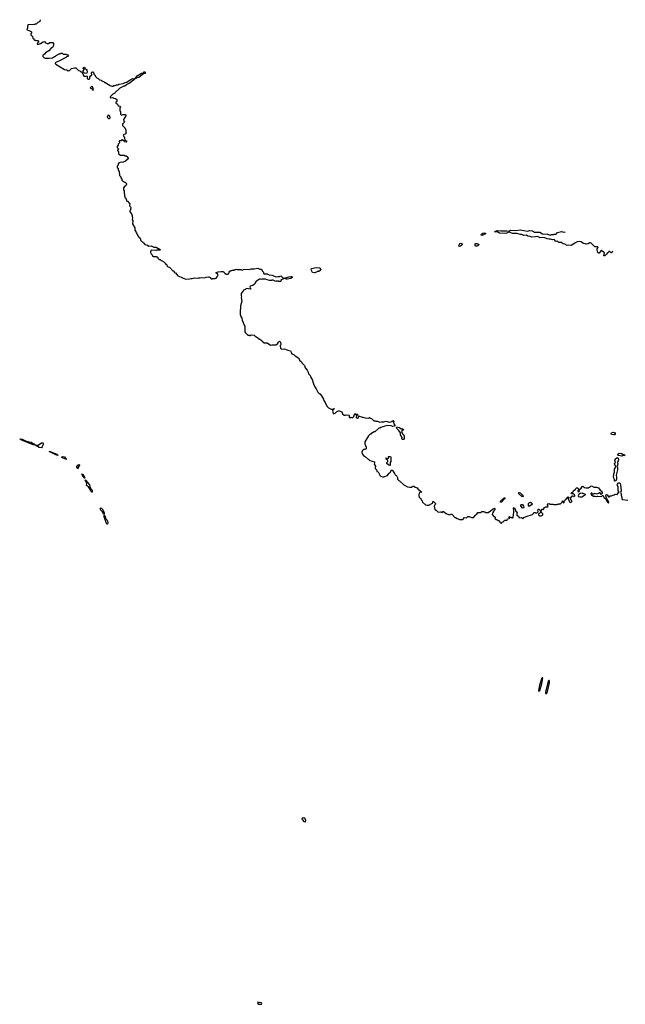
# Model space of a CAD drawing. Extents: x 2386897 to 2565480, y 579156 to 761880.
# Tile 181 of 191: x 2490070 to 2503365, y 734938 to 756558. Entities that reach past the tile are written whole.
import ezdxf

# ---------------------------------------------------------------- set-up
doc = ezdxf.new("R2010")
doc.units = 0

msp = doc.modelspace()

# ---------------------------------------------------------------- linework, layer by layer
at = {"layer": '0CON10XD'}
for points in [[(2490517, 756558), (2490515, 756520), (2490470, 756495), (2490435, 756460), (2490405, 756460), (2490395, 756450), (2490263, 756447), (2490243, 756427), (2490240, 756365), (2490230, 756355), (2490232, 756332), (2490307, 756307), (2490328, 756288), (2490330, 756265), (2490312, 756248), (2490310, 756235), (2490320, 756225), (2490320, 756215), (2490348, 756188), (2490360, 756155), (2490378, 756138), (2490382, 756122), (2490395, 756110), (2490415, 756110), (2490425, 756100), (2490465, 756100), (2490481, 756081), (2490480, 756065), (2490454, 756036), (2490462, 756012), (2490528, 756032), (2490585, 756070), (2490615, 756080), (2490635, 756050), (2490675, 756038), (2490705, 756038), (2490735, 756059), (2490780, 756060), (2490798, 756055), (2490810, 756035), (2490814, 756005), (2490802, 755968), (2490795, 755952), (2490754, 755926), (2490712, 755875), (2490635, 755827), (2490616, 755804), (2490576, 755775), (2490575, 755752), (2490605, 755720), (2490627, 755713), (2490715, 755712), (2490787, 755723), (2490835, 755750), (2490845, 755750), (2490875, 755780), (2490885, 755780), (2490935, 755810), (2490955, 755810), (2490965, 755820), (2491005, 755820), (2491025, 755800), (2491095, 755800), (2491105, 755790), (2491125, 755790), (2491138, 755762), (2491125, 755750), (2491095, 755740), (2491075, 755720), (2491065, 755720), (2491055, 755710), (2491025, 755700), (2491015, 755690), (2490985, 755680), (2490975, 755670), (2490860, 755615), (2490850, 755605), (2490850, 755595), (2490860, 755585), (2491055, 755467), (2491105, 755454), (2491135, 755438), (2491160, 755445), (2491205, 755486), (2491275, 755502), (2491305, 755500), (2491362, 755442), (2491388, 755438), (2491415, 755410), (2491425, 755410), (2491440, 755395), (2491475, 755320), (2491495, 755320), (2491508, 755312), (2491538, 755328), (2491550, 755315), (2491552, 755275), (2491561, 755261), (2491574, 755254), (2491595, 755251), (2491613, 755265), (2491612, 755308), (2491652, 755345), (2491643, 755385), (2491656, 755404), (2491675, 755413), (2491685, 755410), (2491695, 755380), (2491700, 755365), (2491720, 755345), (2491732, 755312), (2491762, 755282), (2491795, 755270), (2491825, 755240), (2491855, 755230), (2491872, 755212), (2491925, 755190), (2491935, 755180), (2491955, 755180), (2491980, 755155), (2492055, 755110), (2492095, 755100), (2492122, 755102), (2492135, 755110), (2492165, 755110), (2492195, 755130), (2492225, 755130), (2492245, 755140), (2492340, 755155), (2492385, 755181), (2492425, 755184), (2492451, 755209), (2492513, 755247), (2492555, 755264), (2492580, 755260), (2492582, 755245), (2492573, 755235), (2492498, 755172), (2492425, 755138), (2492375, 755100), (2492355, 755097), (2492265, 755058), (2492165, 754960), (2492156, 754944), (2492115, 754922), (2492058, 754862), (2492065, 754840), (2492105, 754848), (2492135, 754832), (2492175, 754830), (2492200, 754805), (2492200, 754765), (2492182, 754748), (2492180, 754735), (2492220, 754705), (2492222, 754682), (2492235, 754670), (2492268, 754658), (2492280, 754645), (2492280, 754635), (2492270, 754625), (2492270, 754555), (2492280, 754545), (2492282, 754482), (2492305, 754462), (2492345, 754473), (2492385, 754473), (2492397, 754467), (2492391, 754429), (2492370, 754405), (2492370, 754395), (2492350, 754365), (2492358, 754328), (2492370, 754305), (2492345, 754280), (2492330, 754275), (2492330, 754235), (2492380, 754185), (2492380, 754175), (2492390, 754165), (2492390, 754145), (2492400, 754135), (2492400, 754095), (2492410, 754085), (2492400, 754075), (2492400, 754055), (2492388, 754042), (2492355, 754040), (2492340, 754025), (2492348, 754018), (2492372, 753965), (2492380, 753915), (2492412, 753895), (2492412, 753875), (2492405, 753868), (2492373, 753873), (2492360, 753885), (2492358, 753908), (2492335, 753910), (2492325, 753920), (2492312, 753918), (2492295, 753900), (2492262, 753898), (2492250, 753885), (2492260, 753855), (2492230, 753825), (2492230, 753805), (2492210, 753775), (2492210, 753755), (2492240, 753725), (2492238, 753712), (2492220, 753695), (2492220, 753685), (2492240, 753655), (2492240, 753615), (2492285, 753580), (2492365, 753580), (2492385, 753570), (2492405, 753570), (2492440, 753545), (2492440, 753535), (2492450, 753525), (2492450, 753505), (2492395, 753450), (2492327, 753423), (2492305, 753428), (2492265, 753420), (2492255, 753410), (2492242, 753408), (2492230, 753395), (2492230, 753365), (2492210, 753345), (2492210, 753315), (2492230, 753295), (2492230, 753255), (2492250, 753225), (2492250, 753195), (2492260, 753175), (2492260, 753135), (2492290, 753105), (2492290, 753085), (2492310, 753055), (2492310, 753035), (2492335, 753010), (2492345, 753010), (2492360, 752995), (2492390, 752985), (2492410, 752965), (2492410, 752955), (2492420, 752945), (2492410, 752935), (2492410, 752925), (2492385, 752900), (2492375, 752900), (2492350, 752865), (2492350, 752815), (2492360, 752805), (2492360, 752745), (2492370, 752735), (2492370, 752685), (2492380, 752675), (2492380, 752655), (2492397, 752637), (2492422, 752575), (2492435, 752570), (2492490, 752515), (2492483, 752473), (2492505, 752450), (2492510, 752435), (2492510, 752415), (2492503, 752407), (2492500, 752375), (2492490, 752365), (2492490, 752355), (2492498, 752335), (2492527, 752297), (2492542, 752262), (2492538, 752235), (2492548, 752205), (2492542, 752165), (2492552, 752145), (2492548, 752078), (2492598, 751988), (2492600, 751935), (2492637, 751877), (2492660, 751815), (2492685, 751780), (2492710, 751765), (2492710, 751755), (2492720, 751745), (2492720, 751715), (2492755, 751680), (2492765, 751680), (2492788, 751658), (2492814, 751624), (2492876, 751606), (2492905, 751584), (2492955, 751590), (2493016, 751566), (2493065, 751562), (2493155, 751510), (2493156, 751504), (2493145, 751498), (2493105, 751500), (2493095, 751508), (2493065, 751492), (2492965, 751498), (2492952, 751488), (2492950, 751475), (2492940, 751465), (2492942, 751445), (2492955, 751420), (2492980, 751395), (2492985, 751370), (2493005, 751358), (2493065, 751360), (2493075, 751350), (2493088, 751348), (2493100, 751335), (2493102, 751322), (2493135, 751290), (2493155, 751290), (2493175, 751270), (2493185, 751270), (2493235, 751240), (2493270, 751205), (2493272, 751192), (2493285, 751190), (2493310, 751165), (2493300, 751155), (2493312, 751142), (2493365, 751120), (2493398, 751088), (2493402, 751072), (2493435, 751040), (2493445, 751040), (2493458, 751028), (2493462, 751012), (2493475, 751000), (2493488, 750998), (2493545, 750932), (2493575, 750918), (2493615, 750908), (2493655, 750880), (2493677, 750877), (2493715, 750860), (2493795, 750868), (2493825, 750878), (2493855, 750872), (2493907, 750887), (2493965, 750883), (2493997, 750893), (2494025, 750890), (2494055, 750897), (2494125, 750888), (2494165, 750908), (2494215, 750912), (2494225, 750912), (2494252, 750895), (2494275, 750870), (2494295, 750870), (2494305, 750878), (2494362, 750878), (2494380, 750885), (2494405, 750910), (2494428, 750955), (2494409, 750979), (2494385, 750992), (2494382, 751005), (2494425, 751020), (2494495, 751030), (2494545, 751030), (2494550, 751015), (2494572, 750995), (2494605, 750973), (2494635, 750968), (2494651, 750979), (2494667, 751015), (2494685, 751038), (2494705, 751050), (2494725, 751050), (2494735, 751060), (2494775, 751060), (2494785, 751070), (2494815, 751070), (2494835, 751078), (2494845, 751072), (2494925, 751070), (2494938, 751062), (2494965, 751060), (2494975, 751070), (2495005, 751080), (2495115, 751072), (2495155, 751088), (2495215, 751088), (2495295, 751102), (2495345, 751080), (2495378, 751078), (2495388, 751065), (2495390, 751045), (2495420, 751015), (2495422, 750985), (2495440, 750975), (2495505, 750981), (2495545, 750954), (2495615, 750951), (2495695, 750915), (2495735, 750922), (2495775, 750916), (2495805, 750931), (2495815, 750930), (2495835, 750899), (2495875, 750880), (2495975, 750911), (2496025, 750921), (2496039, 750919), (2496051, 750911), (2496050, 750895), (2496025, 750878), (2495945, 750857), (2495925, 750857), (2495885, 750872), (2495847, 750857)], [(2491535, 755380), (2491495, 755382), (2491463, 755413), (2491463, 755437), (2491490, 755475), (2491460, 755485), (2491467, 755505), (2491485, 755519), (2491497, 755507), (2491498, 755478), (2491530, 755470), (2491547, 755447), (2491553, 755407), (2491535, 755380)], [(2492615, 755260), (2492600, 755265), (2492602, 755275), (2492619, 755281), (2492646, 755324), (2492745, 755382), (2492785, 755390), (2492805, 755413), (2492815, 755414), (2492824, 755405), (2492828, 755385), (2492824, 755376), (2492789, 755371), (2492685, 755288), (2492628, 755272), (2492615, 755260)], [(2491685, 755013), (2491692, 755025), (2491685, 755050), (2491665, 755082), (2491645, 755090), (2491620, 755065), (2491622, 755052), (2491658, 755038), (2491670, 755015), (2491685, 755013)], [(2492018, 754388), (2492045, 754390), (2492056, 754405), (2492049, 754439), (2492035, 754456), (2492015, 754462), (2492003, 754455), (2491993, 754415), (2492018, 754388)], [(2500215, 751818), (2500202, 751825), (2500209, 751845), (2500235, 751871), (2500257, 751877), (2500300, 751865), (2500283, 751845), (2500235, 751824), (2500215, 751818)], [(2503083, 751478), (2503075, 751450), (2503065, 751440), (2503055, 751440), (2503028, 751468), (2503005, 751470), (2502988, 751442), (2502975, 751440), (2502955, 751410), (2502915, 751370), (2502890, 751375), (2502908, 751438), (2502895, 751450), (2502885, 751450), (2502845, 751490), (2502830, 751485), (2502790, 751435), (2502772, 751432), (2502763, 751443), (2502748, 751505), (2502748, 751525), (2502770, 751555), (2502755, 751570), (2502705, 751568), (2502695, 751572), (2502615, 751650), (2502595, 751660), (2502585, 751660), (2502550, 751635), (2502505, 751630), (2502433, 751653), (2502397, 751677), (2502355, 751688), (2502305, 751678), (2502255, 751648), (2502177, 751603), (2502115, 751608), (2502085, 751602), (2502035, 751628), (2502003, 751633), (2501955, 751662), (2501908, 751668), (2501877, 751697), (2501845, 751688), (2501834, 751694), (2501819, 751719), (2501805, 751728), (2501765, 751723), (2501725, 751737), (2501695, 751738), (2501648, 751748), (2501600, 751770), (2501545, 751774), (2501495, 751768), (2501435, 751800), (2501395, 751789), (2501315, 751783), (2501275, 751798), (2501226, 751806), (2501195, 751828), (2501135, 751821), (2501095, 751843), (2501065, 751840), (2500985, 751861), (2500894, 751864), (2500815, 751889), (2500745, 751861), (2500605, 751871), (2500565, 751894), (2500535, 751901), (2500505, 751894), (2500502, 751905), (2500555, 751926), (2500635, 751921), (2500765, 751922), (2500805, 751913), (2500845, 751936), (2500965, 751932), (2501055, 751941), (2501215, 751916), (2501265, 751926), (2501329, 751919), (2501375, 751893), (2501485, 751889), (2501545, 751854), (2501655, 751848), (2501715, 751830), (2501745, 751840), (2501795, 751840), (2501805, 751850), (2501845, 751850), (2501873, 751887), (2501965, 751910), (2501988, 751898), (2502035, 751893), (2502044, 751897)], [(2499725, 751578), (2499710, 751585), (2499714, 751615), (2499735, 751641), (2499755, 751650), (2499775, 751647), (2499780, 751625), (2499773, 751605), (2499745, 751583), (2499725, 751578)], [(2500105, 751584), (2500085, 751586), (2500068, 751605), (2500072, 751635), (2500085, 751646), (2500116, 751646), (2500147, 751625), (2500146, 751615), (2500129, 751595), (2500105, 751584)], [(2496545, 751003), (2496497, 751007), (2496468, 751065), (2496474, 751096), (2496575, 751120), (2496652, 751112), (2496665, 751100), (2496678, 751065), (2496669, 751051), (2496635, 751032), (2496603, 751027), (2496587, 751013), (2496545, 751003)], [(2495847, 750857), (2495810, 750845), (2495800, 750835), (2495810, 750825), (2495805, 750810), (2495755, 750810), (2495745, 750820), (2495705, 750820), (2495695, 750812), (2495635, 750840), (2495605, 750840), (2495595, 750830), (2495555, 750832), (2495503, 750843), (2495465, 750860), (2495395, 750860), (2495375, 750852), (2495355, 750860), (2495333, 750857), (2495265, 750820), (2495253, 750807), (2495236, 750764), (2495185, 750720), (2495130, 750705), (2495122, 750685), (2495130, 750665), (2495147, 750647), (2495145, 750640), (2495045, 750652), (2495034, 750646), (2495025, 750630), (2494982, 750618), (2494973, 750607), (2494968, 750582), (2494952, 750578), (2494930, 750545), (2494932, 750505), (2494940, 750485), (2494930, 750455), (2494948, 750375), (2494918, 750272), (2494920, 750205), (2494910, 750185), (2494908, 750085), (2494923, 750043), (2494948, 750005), (2494953, 749963), (2494977, 749907), (2494980, 749885), (2494990, 749875), (2494990, 749855), (2495010, 749825), (2495012, 749705), (2495030, 749685), (2495032, 749672), (2495075, 749630), (2495105, 749630), (2495115, 749620), (2495135, 749620), (2495155, 749640), (2495215, 749630), (2495233, 749613), (2495300, 749575), (2495304, 749564), (2495335, 749540), (2495345, 749540), (2495386, 749516), (2495395, 749500), (2495435, 749460), (2495505, 749460), (2495573, 749413), (2495605, 749420), (2495695, 749422), (2495730, 749440), (2495752, 749478), (2495775, 749500), (2495793, 749475), (2495803, 749425), (2495791, 749395), (2495798, 749345), (2495815, 749320), (2495885, 749328), (2495955, 749298), (2495985, 749297), (2496014, 749284), (2496022, 749275), (2496026, 749245), (2496045, 749221), (2496095, 749198), (2496116, 749176), (2496196, 749126), (2496214, 749084), (2496260, 749045), (2496263, 749025), (2496275, 749008), (2496320, 748965), (2496335, 748912), (2496381, 748861), (2496402, 748822), (2496412, 748785), (2496443, 748745), (2496454, 748714), (2496490, 748655), (2496517, 748565), (2496547, 748495), (2496576, 748456), (2496617, 748377), (2496655, 748340), (2496665, 748340), (2496695, 748300), (2496737, 748227), (2496748, 748195), (2496778, 748155), (2496812, 748072), (2496850, 748035), (2496895, 748010), (2496935, 748000), (2496950, 748015), (2496965, 748020), (2496970, 748015), (2496965, 748000), (2496952, 747998), (2496937, 747965), (2496948, 747915), (2496960, 747905), (2496992, 747915), (2497034, 747956), (2497065, 747970), (2497085, 747970), (2497140, 747945), (2497158, 747905), (2497196, 747876), (2497215, 747873), (2497235, 747882), (2497295, 747872), (2497302, 747865), (2497305, 747830), (2497325, 747818), (2497345, 747827), (2497375, 747818), (2497385, 747822), (2497405, 747848), (2497425, 747910), (2497445, 747890), (2497455, 747890), (2497465, 747900), (2497475, 747898), (2497500, 747875), (2497462, 747868), (2497457, 747825), (2497464, 747814), (2497485, 747808), (2497505, 747820), (2497515, 747860), (2497525, 747850), (2497575, 747840), (2497585, 747830), (2497605, 747830), (2497655, 747812), (2497735, 747810), (2497745, 747820), (2497755, 747820), (2497765, 747810), (2497795, 747800), (2497843, 747753), (2497875, 747750), (2497885, 747740), (2497925, 747740), (2497974, 747724), (2498015, 747731), (2498065, 747730), (2498105, 747740), (2498185, 747721), (2498244, 747736), (2498262, 747755), (2498275, 747753), (2498286, 747745), (2498277, 747723), (2498281, 747685), (2498304, 747655), (2498302, 747638), (2498291, 747629), (2498265, 747624), (2498225, 747639), (2498155, 747649), (2498115, 747637), (2498084, 747636), (2497995, 747602), (2497975, 747590), (2497955, 747590), (2497865, 747510), (2497855, 747510), (2497817, 747483), (2497793, 747477), (2497775, 747460), (2497765, 747460), (2497725, 747420), (2497650, 747285), (2497648, 747245), (2497676, 747175), (2497678, 747135), (2497645, 747122), (2497618, 747122), (2497595, 747100), (2497582, 747065), (2497590, 747025), (2497615, 746992), (2497665, 746960), (2497725, 746900), (2497735, 746900), (2497755, 746880), (2497856, 746846), (2497860, 746825), (2497852, 746795), (2497882, 746755), (2497877, 746715), (2497883, 746695), (2497908, 746665), (2497912, 746635), (2497937, 746627), (2497950, 746615), (2497982, 746545), (2497995, 746532), (2498035, 746518), (2498065, 746518), (2498145, 746552), (2498177, 746593), (2498180, 746605), (2498195, 746610), (2498210, 746625), (2498222, 746668), (2498245, 746668), (2498265, 746650), (2498280, 746615), (2498300, 746595), (2498310, 746565), (2498325, 746560), (2498348, 746535), (2498362, 746502), (2498365, 746470), (2498395, 746440), (2498410, 746435), (2498505, 746342), (2498585, 746298), (2498635, 746290), (2498675, 746290), (2498688, 746302), (2498692, 746318), (2498725, 746318), (2498753, 746293), (2498797, 746277), (2498810, 746260), (2498872, 746202), (2498900, 746185), (2498895, 746180), (2498865, 746180), (2498842, 746158), (2498840, 746145), (2498830, 746135), (2498830, 746095), (2498840, 746085), (2498840, 746075), (2498855, 746060), (2498870, 746055), (2498870, 746045), (2498887, 746027), (2498890, 746005), (2498902, 745992), (2498910, 745965), (2498978, 745908), (2499015, 745900), (2499055, 745900), (2499130, 745945), (2499140, 745955), (2499142, 745978), (2499155, 745980), (2499200, 745935), (2499198, 745922), (2499183, 745907), (2499168, 745875), (2499180, 745805), (2499195, 745790), (2499210, 745785), (2499253, 745743), (2499305, 745750), (2499345, 745740), (2499362, 745758), (2499375, 745760), (2499433, 745713), (2499485, 745690), (2499502, 745688), (2499555, 745710), (2499562, 745692), (2499625, 745630), (2499635, 745630), (2499673, 745603), (2499695, 745600), (2499725, 745580), (2499785, 745580), (2499800, 745585), (2499832, 745628), (2499877, 745623), (2499905, 745650), (2499935, 745650), (2499985, 745630), (2500035, 745630), (2500082, 745688), (2500095, 745690), (2500108, 745702), (2500125, 745740), (2500195, 745740), (2500215, 745760), (2500252, 745758), (2500265, 745750), (2500285, 745750), (2500295, 745740), (2500355, 745740), (2500385, 745762), (2500400, 745765), (2500448, 745812), (2500495, 745830), (2500500, 745825), (2500498, 745805), (2500465, 745760), (2500462, 745738), (2500450, 745725), (2500440, 745695), (2500482, 745652), (2500495, 745650), (2500508, 745638), (2500510, 745615), (2500500, 745605), (2500522, 745582), (2500545, 745580), (2500565, 745560), (2500588, 745558), (2500608, 745538), (2500610, 745525), (2500622, 745512), (2500635, 745510), (2500645, 745500), (2500655, 745510), (2500662, 745528), (2500685, 745530), (2500708, 745552), (2500712, 745568), (2500735, 745570), (2500755, 745560), (2500768, 745572), (2500770, 745585), (2500782, 745598), (2500818, 745602), (2500830, 745615), (2500810, 745635), (2500815, 745650), (2500825, 745640), (2500845, 745640), (2500855, 745630), (2500875, 745630), (2500885, 745620), (2500895, 745620), (2500905, 745630), (2500920, 745755), (2500920, 745785), (2500910, 745825), (2500925, 745850), (2500952, 745795), (2500953, 745773), (2500990, 745745), (2500982, 745725), (2500982, 745675), (2501019, 745659), (2501035, 745620), (2501085, 745628), (2501115, 745600), (2501140, 745625), (2501185, 745650), (2501330, 745695), (2501350, 745715), (2501355, 745740), (2501385, 745740), (2501395, 745730), (2501432, 745728), (2501453, 745755), (2501443, 745795), (2501455, 745810), (2501465, 745810), (2501489, 745789), (2501510, 745745), (2501510, 745735), (2501460, 745705), (2501458, 745685), (2501485, 745663), (2501516, 745664), (2501550, 745675), (2501558, 745685), (2501551, 745711), (2501520, 745745), (2501523, 745787), (2501543, 745807), (2501555, 745810), (2501568, 745802), (2501573, 745827), (2501592, 745848), (2501618, 745862), (2501665, 745860), (2501670, 745875), (2501658, 745888), (2501657, 745905), (2501675, 745930), (2501695, 745938), (2501715, 745920), (2501775, 745920), (2501795, 745910), (2501865, 745910), (2501875, 745920), (2501895, 745920), (2501905, 745930), (2501945, 745930), (2501978, 745962), (2501985, 745990), (2501998, 745988), (2502000, 745955), (2502015, 745950), (2502020, 745955), (2502022, 745988), (2502050, 746015), (2502050, 746025), (2502065, 746030), (2502112, 746078)], [(2498495, 747341), (2498475, 747342), (2498462, 747352), (2498464, 747385), (2498433, 747445), (2498429, 747485), (2498395, 747536), (2498348, 747585), (2498343, 747605), (2498351, 747619), (2498405, 747603), (2498445, 747576), (2498475, 747576), (2498491, 747565), (2498495, 747552), (2498465, 747539), (2498453, 747513), (2498475, 747465), (2498512, 747425), (2498508, 747365), (2498495, 747341)], [(2503125, 747439), (2503105, 747439), (2503065, 747451), (2503056, 747465), (2503060, 747485), (2503095, 747501), (2503129, 747495), (2503144, 747475), (2503144, 747465), (2503125, 747439)], [(2490565, 747154), (2490498, 747165), (2490412, 747212), (2490365, 747225), (2490116, 747325), (2490077, 747345), (2490070, 747355), (2490125, 747347), (2490200, 747310), (2490267, 747287), (2490325, 747284), (2490351, 747261), (2490385, 747248), (2490418, 747218), (2490477, 747213), (2490545, 747264), (2490577, 747267), (2490588, 747258), (2490591, 747245), (2490558, 747175), (2490565, 747154)], [(2490905, 746992), (2490865, 747004), (2490718, 747075), (2490721, 747079), (2490742, 747075), (2490885, 747015), (2490910, 746995), (2490905, 746992)], [(2503285, 746976), (2503215, 746987), (2503204, 746994), (2503200, 747005), (2503210, 747025), (2503233, 747037), (2503283, 747033), (2503315, 747012), (2503349, 747009), (2503356, 746994), (2503345, 746978), (2503315, 746988), (2503285, 746976)], [(2491095, 746903), (2491011, 746935), (2490989, 746955), (2491015, 746965), (2491057, 746957), (2491095, 746903)], [(2491355, 746704), (2491344, 746705), (2491323, 746735), (2491322, 746745), (2491345, 746775), (2491375, 746789), (2491383, 746785), (2491386, 746775), (2491353, 746735), (2491355, 746704)], [(2498195, 746770), (2498170, 746775), (2498130, 746815), (2498132, 746835), (2498152, 746855), (2498153, 746875), (2498147, 746887), (2498108, 746915), (2498125, 746940), (2498168, 746922), (2498170, 746955), (2498160, 746965), (2498165, 746970), (2498207, 746967), (2498220, 746955), (2498220, 746855), (2498200, 746835), (2498200, 746775), (2498195, 746770)], [(2503145, 746424), (2503128, 746435), (2503126, 746465), (2503110, 746490), (2503103, 746525), (2503114, 746565), (2503112, 746585), (2503126, 746625), (2503128, 746692), (2503162, 746745), (2503160, 746755), (2503132, 746785), (2503126, 746804), (2503150, 746835), (2503138, 746885), (2503144, 746906), (2503185, 746942), (2503208, 746928), (2503214, 746895), (2503209, 746871), (2503190, 746835), (2503201, 746795), (2503186, 746755), (2503192, 746732), (2503191, 746675), (2503166, 746555), (2503173, 746515), (2503168, 746472), (2503159, 746431), (2503145, 746424)], [(2491495, 746480), (2491492, 746492), (2491455, 746526), (2491435, 746587), (2491455, 746571), (2491489, 746515), (2491497, 746495), (2491495, 746480)], [(2491655, 746182), (2491629, 746205), (2491609, 746259), (2491581, 746301), (2491537, 746327), (2491542, 746375), (2491510, 746450), (2491515, 746452), (2491517, 746437), (2491525, 746436), (2491604, 746345), (2491611, 746305), (2491630, 746260), (2491658, 746225), (2491663, 746187), (2491655, 746182)], [(2502112, 746078), (2502130, 746065), (2502112, 746048), (2502110, 746035), (2502120, 746025), (2502142, 745972), (2502155, 745960), (2502188, 745972), (2502190, 745995), (2502180, 746005), (2502180, 746015), (2502160, 746035), (2502160, 746055), (2502205, 746100), (2502225, 746100), (2502235, 746090), (2502245, 746090), (2502260, 746105), (2502260, 746125), (2502245, 746130), (2502225, 746150), (2502185, 746150), (2502180, 746165), (2502192, 746178), (2502205, 746180), (2502218, 746192), (2502232, 746228), (2502255, 746230), (2502265, 746240), (2502275, 746240), (2502280, 746265), (2502295, 746278), (2502317, 746277), (2502340, 746255), (2502340, 746245), (2502320, 746215), (2502320, 746195), (2502345, 746190), (2502358, 746215), (2502352, 746238), (2502395, 746270), (2502415, 746310), (2502435, 746318), (2502470, 746285), (2502495, 746280), (2502555, 746280), (2502565, 746290), (2502588, 746292), (2502610, 746315), (2502625, 746320), (2502675, 746290), (2502735, 746292), (2502775, 746280), (2502810, 746230), (2502836, 746216), (2502857, 746175), (2502860, 746155), (2502838, 746132), (2502832, 746132), (2502815, 746170), (2502795, 746170), (2502780, 746155), (2502735, 746138), (2502695, 746152), (2502665, 746140), (2502645, 746140), (2502628, 746158), (2502615, 746160), (2502610, 746155), (2502612, 746132), (2502625, 746120), (2502638, 746118), (2502665, 746092), (2502705, 746098), (2502735, 746088), (2502755, 746092), (2502845, 746090), (2502865, 746110), (2502875, 746110), (2502886, 746096), (2502890, 746060), (2502937, 746037), (2502952, 745992), (2502985, 745947), (2502995, 745942), (2503001, 745955), (2502999, 745975), (2502953, 746053), (2502937, 746105), (2502945, 746130), (2502965, 746122), (2502995, 746080), (2503015, 746080), (2503035, 746100), (2503065, 746100), (2503075, 746110), (2503120, 746125), (2503145, 746138), (2503185, 746130), (2503211, 746169), (2503227, 746183), (2503209, 746215), (2503206, 746305), (2503186, 746345), (2503190, 746360), (2503208, 746382), (2503220, 746390), (2503235, 746390), (2503249, 746375), (2503258, 746345), (2503274, 746215), (2503258, 746175), (2503274, 746145), (2503274, 746115), (2503290, 746075), (2503287, 746045), (2503295, 746020), (2503421, 746011)], [(2501115, 746080), (2501091, 746091), (2501024, 746144), (2501026, 746174), (2501035, 746178), (2501055, 746170), (2501104, 746125), (2501121, 746095), (2501122, 746085), (2501115, 746080)], [(2502365, 746080), (2502415, 746082), (2502465, 746118), (2502490, 746125), (2502490, 746135), (2502425, 746158), (2502415, 746153), (2502385, 746158), (2502345, 746140), (2502328, 746105), (2502340, 746085), (2502365, 746080)], [(2500622, 745962), (2500624, 745986), (2500653, 746017), (2500705, 746061), (2500718, 746065), (2500726, 746055), (2500715, 746034), (2500645, 745964), (2500622, 745962)], [(2501125, 745832), (2501101, 745841), (2501070, 745880), (2501071, 745905), (2501084, 745916), (2501105, 745911), (2501131, 745875), (2501138, 745845), (2501125, 745832)], [(2501255, 745870), (2501244, 745874), (2501237, 745885), (2501242, 745935), (2501260, 745960), (2501285, 745964), (2501311, 745945), (2501318, 745925), (2501304, 745906), (2501255, 745870)], [(2491915, 745693), (2491881, 745761), (2491844, 745794), (2491845, 745840), (2491865, 745831), (2491878, 745815), (2491924, 745735), (2491925, 745700), (2491915, 745693)], [(2491995, 745478), (2491985, 745479), (2491974, 745495), (2491926, 745645), (2491925, 745680), (2491947, 745657), (2491951, 745615), (2491958, 745598), (2491990, 745569), (2492001, 745545), (2492007, 745515), (2491995, 745478)], [(2501475, 741811), (2501489, 741825), (2501535, 741974), (2501556, 742105), (2501550, 742110), (2501535, 742100), (2501481, 741945), (2501462, 741825), (2501464, 741814), (2501475, 741811)], [(2501635, 741760), (2501646, 741775), (2501699, 741995), (2501702, 742025), (2501695, 742048), (2501685, 742046), (2501675, 742030), (2501613, 741795), (2501615, 741766), (2501635, 741760)], [(2496335, 738941), (2496343, 738946), (2496348, 738975), (2496345, 738995), (2496335, 739012), (2496305, 739031), (2496269, 739025), (2496267, 739005), (2496279, 738985), (2496306, 738955), (2496335, 738941)], [(2495345, 734938), (2495375, 734941), (2495387, 734955), (2495375, 734968), (2495325, 734980), (2495288, 734975), (2495301, 734955), (2495323, 734943), (2495345, 734938)]]:
    msp.add_lwpolyline(points, dxfattribs=at)

doc.saveas('drawing.dxf')
